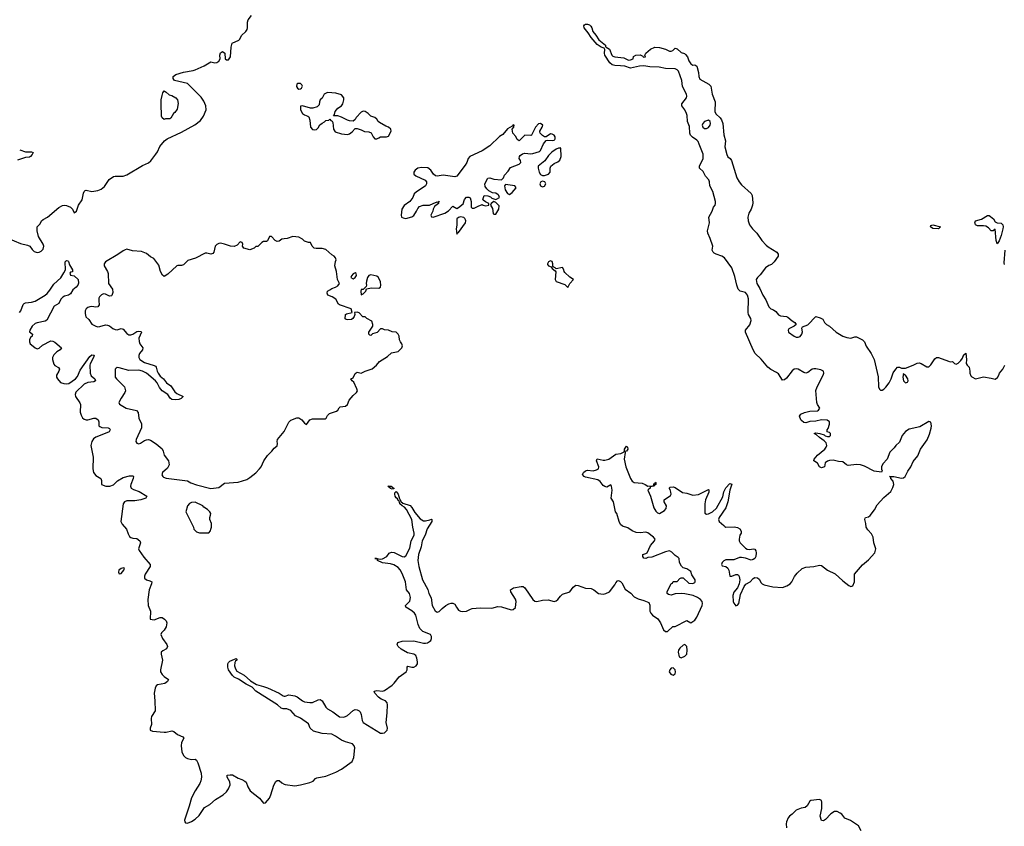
# Model space of a CAD drawing. Header units: inches. Extents: x 2396598 to 2566999, y 262085 to 451979.
# Tile 102 of 256: x 2447290 to 2457384, y 350666 to 358932. Entities that reach past the tile are written whole.
import ezdxf

# ---------------------------------------------------------------- set-up
doc = ezdxf.new("R2010")
doc.units = ezdxf.units.IN
doc.header["$MEASUREMENT"] = 0
doc.layers.add('C4345', color=7, linetype='Continuous')
doc.layers.add('C4355', color=7, linetype='Continuous')

msp = doc.modelspace()

# ---------------------------------------------------------------- linework, layer by layer
at = {"layer": 'C4345', "color": 5}
for points, elevation in [([(2447170, 356693), (2447299, 356639), (2447370, 356623), (2447395, 356610), (2447417, 356577), (2447438, 356558), (2447468, 356548), (2447490, 356550), (2447510, 356561), (2447530, 356582), (2447537, 356610), (2447530, 356630), (2447482, 356710), (2447468, 356770), (2447470, 356810), (2447499, 356841), (2447515, 356870), (2447530, 356885), (2447576, 356910), (2447690, 357007), (2447730, 357027), (2447750, 357031), (2447770, 357027), (2447811, 357011), (2447831, 356990), (2447850, 356952), (2447873, 356970), (2447894, 357030), (2447930, 357087), (2447944, 357156), (2447950, 357170), (2447960, 357180), (2447970, 357185), (2448030, 357172), (2448050, 357174), (2448090, 357182), (2448124, 357196), (2448158, 357222), (2448207, 357293), (2448250, 357324), (2448270, 357328), (2448350, 357328), (2448390, 357341), (2448550, 357437), (2448610, 357466), (2448633, 357487), (2448687, 357553), (2448703, 357577), (2448727, 357633), (2448774, 357690), (2448802, 357710), (2448950, 357780), (2449086, 357854), (2449142, 357898), (2449175, 357945), (2449201, 358010), (2449198, 358050), (2449177, 358097), (2449150, 358139), (2449010, 358279), (2448878, 358310), (2448862, 358330), (2448862, 358350), (2448890, 358370), (2448970, 358396), (2449070, 358410), (2449090, 358417), (2449181, 358459), (2449250, 358501), (2449290, 358491), (2449310, 358495), (2449332, 358508), (2449344, 358530), (2449343, 358570), (2449350, 358592), (2449370, 358606), (2449394, 358590), (2449396, 358530), (2449410, 358521), (2449430, 358522), (2449439, 358530), (2449452, 358550), (2449457, 358650), (2449469, 358690), (2449536, 358724), (2449546, 358734), (2449565, 358770), (2449609, 358810), (2449621, 358830), (2449625, 358850), (2449626, 358906), (2449633, 358930), (2449665, 358975)], 40), ([(2447290, 357599), (2447350, 357577), (2447410, 357579), (2447427, 357570), (2447418, 357550), (2447401, 357530), (2447390, 357525), (2447350, 357520), (2447268, 357492)], 40), ([(2450000, 356685), (2449978, 356682), (2449950, 356664), (2449930, 356659), (2449909, 356669), (2449870, 356709), (2449850, 356709), (2449830, 356666), (2449820, 356660), (2449790, 356659), (2449772, 356650), (2449730, 356609), (2449710, 356608), (2449692, 356590), (2449650, 356574), (2449588, 356590), (2449575, 356610), (2449577, 356630), (2449570, 356648), (2449550, 356656), (2449518, 356622), (2449490, 356607), (2449450, 356610), (2449390, 356633), (2449350, 356641), (2449330, 356639), (2449310, 356629), (2449295, 356610), (2449279, 356550), (2449270, 356537), (2449250, 356530), (2449210, 356541), (2449190, 356541), (2449093, 356487), (2449015, 356465), (2448970, 356419), (2448950, 356413), (2448910, 356414), (2448902, 356410), (2448810, 356324), (2448770, 356301), (2448753, 356313), (2448732, 356352), (2448716, 356416), (2448666, 356486), (2448630, 356501), (2448590, 356537), (2448537, 356557), (2448445, 356565), (2448390, 356579), (2448370, 356574), (2448350, 356565), (2448295, 356525), (2448171, 356450), (2448155, 356430), (2448157, 356410), (2448190, 356351), (2448196, 356330), (2448202, 356230), (2448242, 356170), (2448244, 356136), (2448233, 356107), (2448230, 356102), (2448210, 356099), (2448170, 356119), (2448150, 356123), (2448127, 356113), (2448107, 356093), (2448102, 356078), (2448100, 356050), (2448105, 356010), (2448090, 355990), (2448070, 355986), (2448030, 355993), (2448009, 355991), (2447990, 355984), (2447970, 355970), (2447962, 355950), (2447961, 355921), (2447968, 355888), (2447998, 355858), (2448030, 355813), (2448070, 355790), (2448090, 355786), (2448110, 355787), (2448170, 355804), (2448190, 355803), (2448210, 355795), (2448246, 355766), (2448270, 355756), (2448290, 355754), (2448330, 355766), (2448350, 355759), (2448390, 355716), (2448410, 355704), (2448430, 355701), (2448450, 355709), (2448490, 355735), (2448510, 355740), (2448535, 355735), (2448538, 355730), (2448512, 355670), (2448514, 355634), (2448521, 355610), (2448554, 355570), (2448548, 355550), (2448519, 355510), (2448511, 355490), (2448511, 355470), (2448520, 355450), (2448570, 355420), (2448669, 355389), (2448681, 355381), (2448690, 355370), (2448698, 355330), (2448708, 355310), (2448730, 355279), (2448763, 355250), (2448796, 355210), (2448839, 355179), (2448880, 355120), (2448902, 355102), (2448965, 355070), (2448946, 355050), (2448920, 355040), (2448890, 355036), (2448850, 355039), (2448834, 355054), (2448809, 355090), (2448750, 355130), (2448723, 355163), (2448700, 355210), (2448683, 355230), (2448590, 355308), (2448550, 355330), (2448510, 355339), (2448410, 355337), (2448310, 355365), (2448290, 355368), (2448278, 355362), (2448270, 355350), (2448268, 355268), (2448281, 355250), (2448363, 355170), (2448373, 355130), (2448368, 355110), (2448330, 355055), (2448306, 355010), (2448313, 354993), (2448383, 354950), (2448487, 354927), (2448506, 354907), (2448510, 354850), (2448537, 354790), (2448539, 354770), (2448538, 354750), (2448485, 354630), (2448481, 354610), (2448491, 354591), (2448510, 354584), (2448530, 354591), (2448570, 354619), (2448590, 354628), (2448610, 354630), (2448630, 354624), (2448690, 354585), (2448750, 354534), (2448761, 354510), (2448770, 354470), (2448814, 354410), (2448821, 354370), (2448804, 354336), (2448754, 354290), (2448748, 354268), (2448756, 354250), (2448764, 354244), (2448790, 354233), (2449010, 354207), (2449046, 354186), (2449104, 354164), (2449250, 354128), (2449330, 354139), (2449390, 354184), (2449530, 354193), (2449620, 354220), (2449650, 354239), (2449711, 354289), (2449750, 354330), (2449767, 354350), (2449793, 354410), (2449830, 354465), (2449876, 354510), (2449899, 354541), (2449930, 354565), (2449933, 354590), (2449929, 354610), (2449933, 354630), (2450000, 354713)], 40), ([(2447289, 355930), (2447301, 355950), (2447327, 356013), (2447337, 356023), (2447350, 356032), (2447410, 356037), (2447450, 356048), (2447551, 356109), (2447570, 356126), (2447600, 356160), (2447639, 356221), (2447712, 356288), (2447743, 356337), (2447759, 356370), (2447755, 356450), (2447770, 356465), (2447782, 356462), (2447790, 356454), (2447800, 356420), (2447831, 356370), (2447831, 356349), (2447810, 356346), (2447805, 356335), (2447810, 356314), (2447850, 356306), (2447890, 356270), (2447893, 356233), (2447885, 356210), (2447870, 356192), (2447836, 356164), (2447810, 356122), (2447791, 356109), (2447750, 356100), (2447731, 356089), (2447713, 356067), (2447690, 356023), (2447642, 355998), (2447567, 355853), (2447550, 355841), (2447470, 355826), (2447450, 355819), (2447417, 355790), (2447395, 355750), (2447392, 355732), (2447422, 355710), (2447418, 355690), (2447403, 355677), (2447390, 355654), (2447389, 355630), (2447398, 355610), (2447410, 355599), (2447450, 355569), (2447470, 355560), (2447490, 355566), (2447525, 355595), (2447610, 355641), (2447630, 355638), (2447650, 355626), (2447718, 355570), (2447706, 355550), (2447670, 355528), (2447641, 355499), (2447627, 355470), (2447626, 355450), (2447641, 355401), (2447650, 355389), (2447687, 355367), (2447697, 355350), (2447692, 355330), (2447668, 355290), (2447669, 355270), (2447678, 355250), (2447710, 355215), (2447743, 355203), (2447770, 355200), (2447795, 355205), (2447863, 355250), (2447883, 355277), (2447910, 355339), (2448010, 355479), (2448030, 355496), (2448053, 355493), (2448048, 355470), (2448014, 355406), (2448010, 355390), (2448013, 355310), (2448024, 355284), (2448059, 355250), (2448068, 355230), (2448050, 355220), (2447990, 355215), (2447950, 355198), (2447866, 355114), (2447857, 355090), (2447863, 355070), (2447907, 355007), (2447912, 354990), (2447911, 354910), (2447920, 354880), (2447933, 354853), (2447950, 354838), (2447970, 354833), (2447990, 354833), (2448050, 354850), (2448070, 354847), (2448093, 354830), (2448101, 354810), (2448102, 354770), (2448110, 354762), (2448132, 354752), (2448196, 354750), (2448210, 354744), (2448219, 354730), (2448206, 354710), (2448165, 354690), (2448070, 354655), (2448045, 354635), (2448028, 354610), (2448020, 354570), (2448042, 354450), (2448039, 354330), (2448048, 354290), (2448070, 354260), (2448121, 354230), (2448128, 354210), (2448130, 354167), (2448173, 354153), (2448213, 354153), (2448250, 354164), (2448294, 354206), (2448350, 354240), (2448416, 354256), (2448450, 354256), (2448455, 354250), (2448453, 354230), (2448429, 354170), (2448425, 354150), (2448433, 354130), (2448456, 354116), (2448516, 354096), (2448593, 354050), (2448582, 354030), (2448531, 354010), (2448470, 354000), (2448390, 354000), (2448363, 353990), (2448351, 353969), (2448328, 353788), (2448341, 353761), (2448386, 353710), (2448402, 353662), (2448417, 353637), (2448430, 353626), (2448450, 353618), (2448490, 353615), (2448520, 353590), (2448529, 353570), (2448509, 353510), (2448514, 353494), (2448563, 353423), (2448626, 353350), (2448629, 353330), (2448575, 353250), (2448569, 353230), (2448568, 353210), (2448590, 353191), (2448623, 353183), (2448643, 353170), (2448641, 353150), (2448616, 353090), (2448604, 352990), (2448606, 352930), (2448630, 352870), (2448627, 352790), (2448670, 352782), (2448730, 352804), (2448750, 352805), (2448776, 352790), (2448790, 352770), (2448797, 352750), (2448790, 352710), (2448770, 352676), (2448744, 352650), (2448737, 352630), (2448754, 352590), (2448798, 352530), (2448806, 352510), (2448795, 352485), (2448756, 352464), (2448742, 352450), (2448741, 352430), (2448755, 352370), (2448733, 352270), (2448734, 352250), (2448750, 352220), (2448770, 352200), (2448816, 352170), (2448806, 352150), (2448778, 352130), (2448704, 352116), (2448690, 352104), (2448679, 352081), (2448669, 352030), (2448676, 351950), (2448678, 351850), (2448641, 351790), (2448637, 351770), (2448642, 351710), (2448628, 351670), (2448629, 351650), (2448650, 351642), (2448770, 351630), (2448790, 351630), (2448850, 351644), (2448870, 351637), (2448908, 351608), (2448962, 351582), (2448971, 351570), (2448950, 351524), (2448944, 351490), (2448953, 351430), (2448969, 351390), (2448990, 351370), (2449010, 351360), (2449050, 351350), (2449090, 351353), (2449103, 351343), (2449117, 351317), (2449150, 351210), (2449154, 351170), (2449148, 351132), (2449136, 351104), (2449089, 351030), (2449050, 350959), (2449029, 350871), (2448978, 350730), (2448982, 350710), (2448990, 350702), (2449010, 350698), (2449050, 350714), (2449090, 350738), (2449130, 350775), (2449184, 350857), (2449238, 350890), (2449298, 350942), (2449376, 350990), (2449410, 351020), (2449431, 351050), (2449448, 351090), (2449443, 351123), (2449417, 351170), (2449418, 351190), (2449446, 351194), (2449471, 351192), (2449530, 351159), (2449567, 351147), (2449598, 351130), (2449610, 351118), (2449628, 351070), (2449653, 351030), (2449750, 350954), (2449790, 350903), (2449810, 350906), (2449850, 350955), (2449865, 350990), (2449894, 351086), (2449916, 351124), (2449930, 351136), (2449950, 351135), (2449978, 351110), (2450000, 351099)], 20), ([(2450000, 351871), (2449991, 351871), (2449970, 351878), (2449932, 351912), (2449710, 352050), (2449672, 352092), (2449610, 352121), (2449532, 352172), (2449490, 352194), (2449472, 352210), (2449432, 352270), (2449425, 352295), (2449425, 352330), (2449430, 352345), (2449443, 352357), (2449469, 352370), (2449510, 352385), (2449517, 352377), (2449517, 352370), (2449502, 352358), (2449496, 352344), (2449492, 352310), (2449501, 352281), (2449517, 352257), (2449590, 352215), (2449656, 352156), (2449718, 352118), (2449790, 352100), (2449830, 352085), (2449950, 352029), (2449990, 352002), (2450000, 352000)], 20)]:
    msp.add_lwpolyline(points, dxfattribs=dict(at, elevation=elevation))
for points, elevation in [([(2448770, 357909), (2448750, 357926), (2448745, 357945), (2448741, 358070), (2448741, 358110), (2448750, 358154), (2448758, 358182), (2448770, 358202), (2448790, 358191), (2448821, 358161), (2448850, 358155), (2448891, 358130), (2448907, 358110), (2448913, 358073), (2448904, 358016), (2448879, 357981), (2448866, 357970), (2448838, 357922), (2448830, 357915), (2448785, 357915)], 40), ([(2449090, 353989), (2449050, 353985), (2449030, 353973), (2449011, 353950), (2448994, 353890), (2449072, 353730), (2449074, 353710), (2449104, 353684), (2449133, 353673), (2449230, 353674), (2449247, 353693), (2449248, 353712), (2449258, 353730), (2449258, 353770), (2449238, 353810), (2449238, 353830), (2449247, 353853), (2449248, 353870), (2449238, 353890), (2449214, 353914), (2449176, 353936), (2449166, 353950)], 40), ([(2448355, 353315), (2448330, 353309), (2448308, 353290), (2448303, 353270), (2448310, 353252), (2448330, 353256), (2448359, 353290), (2448366, 353310)], 20)]:
    msp.add_lwpolyline(points, close=True, dxfattribs=dict(at, elevation=elevation))
at = {"layer": 'C4355', "color": 5}
for points, elevation in [([(2450000, 352000), (2450010, 351998), (2450050, 352012), (2450110, 352003), (2450133, 351993), (2450188, 351950), (2450210, 351942), (2450266, 351934), (2450290, 351936), (2450350, 351963), (2450370, 351965), (2450391, 351951), (2450428, 351888), (2450444, 351870), (2450500, 351840), (2450570, 351787), (2450610, 351783), (2450629, 351790), (2450650, 351802), (2450710, 351854), (2450730, 351862), (2450750, 351860), (2450770, 351850), (2450780, 351840), (2450790, 351810), (2450800, 351750), (2450810, 351730), (2450990, 351621), (2451010, 351619), (2451030, 351623), (2451058, 351650), (2451059, 351670), (2451047, 351730), (2451057, 351830), (2451059, 351910), (2451056, 351930), (2451040, 351950), (2450996, 351970), (2450969, 351989), (2450930, 352030), (2450924, 352050), (2450950, 352056), (2451010, 352051), (2451030, 352057), (2451110, 352113), (2451130, 352132), (2451181, 352199), (2451251, 352250), (2451262, 352270), (2451263, 352297), (2451270, 352307), (2451310, 352297), (2451330, 352298), (2451355, 352310), (2451367, 352330), (2451368, 352350), (2451361, 352390), (2451350, 352417), (2451329, 352430), (2451265, 352445), (2451201, 352481), (2451170, 352510), (2451161, 352530), (2451167, 352550), (2451210, 352564), (2451330, 352567), (2451430, 352543), (2451450, 352542), (2451470, 352546), (2451490, 352559), (2451504, 352570), (2451513, 352590), (2451513, 352610), (2451502, 352630), (2451423, 352663), (2451393, 352693), (2451374, 352734), (2451350, 352830), (2451338, 352850), (2451310, 352874), (2451250, 352910), (2451245, 352930), (2451290, 352974), (2451298, 353010), (2451285, 353050), (2451254, 353090), (2451244, 353170), (2451210, 353257), (2451190, 353295), (2451170, 353317), (2451124, 353344), (2451090, 353354), (2451010, 353366), (2450958, 353390), (2450959, 353399), (2450949, 353409), (2450929, 353410), (2450954, 353410), (2450962, 353402), (2450973, 353407), (2450984, 353404), (2451010, 353408), (2451054, 353430), (2451076, 353464), (2451085, 353470), (2451106, 353474), (2451130, 353471), (2451210, 353430), (2451230, 353429), (2451250, 353439), (2451290, 353516), (2451303, 353590), (2451334, 353650), (2451335, 353670), (2451321, 353730), (2451311, 353810), (2451254, 353914), (2451236, 353936), (2451210, 353950), (2451186, 353970), (2451180, 354000), (2451170, 354005), (2451162, 354022), (2451150, 354032), (2451140, 354050), (2451135, 354070), (2451137, 354083), (2451150, 354098), (2451170, 354071), (2451183, 354023), (2451190, 354016), (2451196, 353996), (2451218, 353978), (2451292, 353952), (2451310, 353933), (2451341, 353881), (2451397, 353817), (2451430, 353798), (2451450, 353796), (2451495, 353805), (2451510, 353813), (2451516, 353810), (2451515, 353790), (2451466, 353714), (2451446, 353650), (2451417, 353590), (2451407, 353530), (2451377, 353450), (2451371, 353390), (2451381, 353330), (2451420, 353190), (2451474, 353094), (2451484, 353050), (2451507, 353007), (2451519, 352930), (2451550, 352873), (2451570, 352859), (2451590, 352867), (2451621, 352899), (2451660, 352930), (2451690, 352947), (2451714, 352954), (2451730, 352954), (2451750, 352942), (2451767, 352910), (2451790, 352881), (2451810, 352870), (2451830, 352867), (2451870, 352871), (2451910, 352892), (2451930, 352897), (2452010, 352906), (2452130, 352901), (2452190, 352918), (2452230, 352916), (2452330, 352885), (2452350, 352886), (2452372, 352908), (2452379, 352970), (2452372, 352992), (2452324, 353070), (2452321, 353090), (2452352, 353108), (2452430, 353124), (2452450, 353123), (2452469, 353109), (2452549, 352990), (2452570, 352973), (2452590, 352968), (2452650, 352982), (2452707, 352987), (2452770, 352971), (2452790, 352977), (2452806, 352990), (2452835, 353025), (2452856, 353044), (2452931, 353069), (2452963, 353117), (2452990, 353136), (2453014, 353134), (2453090, 353107), (2453150, 353102), (2453176, 353090), (2453225, 353050), (2453270, 353044), (2453299, 353050), (2453336, 353070), (2453390, 353139), (2453400, 353160), (2453420, 353180), (2453430, 353184), (2453450, 353174), (2453462, 353162), (2453497, 353097), (2453554, 353054), (2453590, 353017), (2453630, 352996), (2453690, 352981), (2453739, 352959), (2453751, 352931), (2453751, 352870), (2453760, 352850), (2453777, 352830), (2453832, 352792), (2453858, 352750), (2453890, 352678), (2453910, 352661), (2453930, 352662), (2453986, 352714), (2454010, 352712), (2454130, 352774), (2454170, 352752), (2454210, 352779), (2454231, 352810), (2454285, 352930), (2454289, 352950), (2454287, 352970), (2454269, 352990), (2454239, 353010), (2454194, 353030), (2454107, 353047), (2454070, 353053), (2454011, 353049), (2453970, 353035), (2453940, 353040), (2453926, 353050), (2453928, 353070), (2453970, 353154), (2453982, 353158), (2453990, 353174), (2454030, 353174), (2454056, 353204), (2454070, 353212), (2454090, 353211), (2454150, 353159), (2454190, 353153), (2454210, 353164), (2454215, 353170), (2454214, 353190), (2454182, 353242), (2454170, 353277), (2454130, 353306), (2454090, 353315), (2454073, 353333), (2454054, 353370), (2454049, 353409), (2454040, 353420), (2454010, 353441), (2453974, 353474), (2453950, 353488), (2453910, 353478), (2453770, 353424), (2453730, 353421), (2453710, 353409), (2453690, 353414), (2453677, 353430), (2453679, 353450), (2453710, 353461), (2453721, 353470), (2453757, 353543), (2453799, 353590), (2453804, 353610), (2453789, 353630), (2453730, 353673), (2453710, 353679), (2453650, 353673), (2453610, 353677), (2453570, 353693), (2453523, 353723), (2453470, 353743), (2453450, 353759), (2453435, 353790), (2453413, 353873), (2453399, 353890), (2453379, 353990), (2453355, 354030), (2453362, 354110), (2453358, 354150), (2453350, 354166), (2453310, 354142), (2453290, 354149), (2453270, 354159), (2453239, 354199), (2453218, 354218), (2453090, 354244), (2453075, 354250), (2453059, 354270), (2453069, 354290), (2453090, 354310), (2453110, 354314), (2453170, 354308), (2453202, 354318), (2453222, 354330), (2453226, 354350), (2453204, 354410), (2453209, 354431), (2453270, 354419), (2453290, 354419), (2453328, 354430), (2453402, 354478), (2453453, 354487), (2453480, 354500), (2453489, 354511), (2453490, 354532), (2453510, 354562), (2453522, 354550), (2453525, 354530), (2453510, 354509), (2453493, 354507), (2453497, 354497), (2453487, 354430), (2453503, 354350), (2453553, 354230), (2453570, 354203), (2453589, 354189), (2453670, 354184), (2453702, 354170), (2453730, 354151), (2453786, 354154), (2453790, 354174), (2453802, 354178), (2453808, 354192), (2453812, 354190), (2453812, 354170), (2453798, 354162), (2453794, 354150), (2453754, 354146), (2453752, 354130), (2453738, 354122), (2453731, 354110), (2453757, 354050), (2453790, 353928), (2453810, 353897), (2453830, 353879), (2453850, 353871), (2453899, 353901), (2453918, 353922), (2453922, 353950), (2453898, 353990), (2453897, 354010), (2453963, 354057), (2453967, 354070), (2453965, 354090), (2453958, 354118), (2453949, 354131), (2453958, 354142), (2453990, 354145), (2454010, 354138), (2454086, 354086), (2454130, 354081), (2454190, 354059), (2454250, 354065), (2454350, 354119), (2454355, 354115), (2454355, 354090), (2454322, 354010), (2454312, 353970), (2454314, 353874), (2454330, 353863), (2454350, 353868), (2454391, 353889), (2454433, 353927), (2454498, 354042), (2454508, 354092), (2454530, 354136), (2454570, 354179), (2454591, 354171), (2454570, 354110), (2454548, 353990), (2454530, 353930), (2454462, 353830), (2454454, 353810), (2454459, 353790), (2454508, 353750), (2454517, 353737), (2454530, 353731), (2454614, 353734), (2454647, 353727), (2454674, 353714), (2454685, 353690), (2454685, 353670), (2454671, 353649), (2454664, 353610), (2454667, 353590), (2454677, 353570), (2454730, 353516), (2454746, 353506), (2454770, 353501), (2454811, 353511), (2454825, 353505), (2454838, 353490), (2454841, 353470), (2454836, 353430), (2454825, 353410), (2454810, 353399), (2454790, 353394), (2454730, 353415), (2454690, 353421), (2454670, 353419), (2454610, 353396), (2454530, 353395), (2454510, 353385), (2454490, 353369), (2454483, 353350), (2454490, 353336), (2454530, 353328), (2454550, 353310), (2454558, 353290), (2454570, 353228), (2454590, 353228), (2454630, 353248), (2454647, 353247), (2454659, 353239), (2454666, 353226), (2454671, 353190), (2454665, 353150), (2454648, 353110), (2454610, 353064), (2454600, 353030), (2454605, 352970), (2454610, 352954), (2454630, 352925), (2454650, 352931), (2454661, 352950), (2454679, 353041), (2454717, 353123), (2454734, 353146), (2454778, 353170), (2454810, 353204), (2454826, 353214), (2454853, 353213), (2454870, 353197), (2454890, 353161), (2454901, 353150), (2454921, 353141), (2455010, 353120), (2455110, 353113), (2455154, 353130), (2455188, 353150), (2455204, 353170), (2455233, 353227), (2455260, 353260), (2455313, 353307), (2455350, 353322), (2455430, 353330), (2455490, 353343), (2455510, 353337), (2455571, 353292), (2455650, 353254), (2455730, 353182), (2455790, 353133), (2455810, 353123), (2455830, 353131), (2455849, 353170), (2455848, 353250), (2455930, 353347), (2455990, 353395), (2456058, 353470), (2456065, 353510), (2456047, 353570), (2456038, 353630), (2456022, 353662), (2455983, 353703), (2455969, 353730), (2455965, 353770), (2455953, 353810), (2455957, 353823), (2455962, 353830), (2455990, 353838), (2456010, 353850), (2456052, 353908), (2456081, 353959), (2456150, 354035), (2456222, 354098), (2456241, 354139), (2456250, 354170), (2456243, 354203), (2456222, 354230), (2456220, 354240), (2456208, 354252), (2456250, 354251), (2456330, 354233), (2456350, 354238), (2456369, 354251), (2456395, 354305), (2456425, 354350), (2456450, 354405), (2456496, 354464), (2456526, 354530), (2456592, 354628), (2456616, 354683), (2456635, 354745), (2456638, 354770), (2456630, 354807), (2456610, 354814), (2456519, 354761), (2456410, 354735), (2456370, 354712), (2456338, 354670), (2456310, 354601), (2456272, 354568), (2456256, 354544), (2456210, 354501), (2456182, 354430), (2456140, 354380), (2456125, 354350), (2456125, 354325), (2456131, 354309), (2456124, 354296), (2456050, 354307), (2455950, 354357), (2455910, 354370), (2455868, 354372), (2455784, 354364), (2455765, 354370), (2455730, 354401), (2455684, 354404), (2455630, 354417), (2455590, 354415), (2455570, 354407), (2455548, 354390), (2455539, 354350), (2455510, 354341), (2455490, 354349), (2455470, 354387), (2455430, 354410), (2455436, 354430), (2455452, 354450), (2455470, 354471), (2455543, 354530), (2455558, 354550), (2455565, 354570), (2455556, 354596), (2455537, 354617), (2455490, 354649), (2455458, 354678), (2455435, 354690), (2455450, 354699), (2455493, 354693), (2455536, 354676), (2455547, 354667), (2455570, 354661), (2455590, 354661), (2455602, 354670), (2455602, 354690), (2455590, 354702), (2455569, 354710), (2455569, 354730), (2455577, 354743), (2455592, 354788), (2455590, 354810), (2455568, 354828), (2455509, 354831), (2455450, 354817), (2455390, 354816), (2455350, 354799), (2455330, 354804), (2455303, 354823), (2455297, 354830), (2455284, 354870), (2455298, 354890), (2455334, 354906), (2455390, 354920), (2455470, 354925), (2455479, 354930), (2455494, 354950), (2455470, 354990), (2455463, 355010), (2455453, 355133), (2455464, 355170), (2455527, 355290), (2455533, 355310), (2455530, 355330), (2455503, 355343), (2455450, 355355), (2455430, 355355), (2455415, 355350), (2455370, 355316), (2455350, 355310), (2455330, 355315), (2455272, 355350), (2455250, 355354), (2455230, 355349), (2455210, 355334), (2455150, 355260), (2455130, 355243), (2455110, 355238), (2455070, 355302), (2455050, 355318), (2454990, 355347), (2454960, 355370), (2454890, 355452), (2454830, 355510), (2454808, 355548), (2454730, 355730), (2454730, 355750), (2454775, 355805), (2454788, 355850), (2454785, 355870), (2454763, 355910), (2454758, 355930), (2454760, 356070), (2454750, 356108), (2454730, 356137), (2454675, 356150), (2454656, 356170), (2454642, 356210), (2454622, 356302), (2454589, 356390), (2454514, 356490), (2454489, 356510), (2454430, 356528), (2454410, 356541), (2454400, 356550), (2454390, 356570), (2454394, 356610), (2454369, 356690), (2454344, 356744), (2454341, 356770), (2454362, 356850), (2454355, 356910), (2454388, 356970), (2454404, 357010), (2454418, 357030), (2454424, 357050), (2454423, 357070), (2454394, 357170), (2454365, 357230), (2454361, 357270), (2454353, 357290), (2454321, 357330), (2454296, 357376), (2454259, 357410), (2454259, 357430), (2454295, 357510), (2454295, 357555), (2454257, 357657), (2454244, 357684), (2454230, 357698), (2454187, 357727), (2454167, 357750), (2454160, 357770), (2454157, 357837), (2454135, 357890), (2454132, 357950), (2454126, 357970), (2454109, 358009), (2454077, 358050), (2454078, 358070), (2454125, 358130), (2454129, 358150), (2454125, 358170), (2454086, 358246), (2454077, 358310), (2454045, 358405), (2454030, 358420), (2454010, 358427), (2453910, 358433), (2453847, 358447), (2453750, 358449), (2453690, 358460), (2453644, 358456), (2453550, 358436), (2453495, 358455), (2453450, 358461), (2453390, 358462), (2453363, 358470), (2453340, 358490), (2453290, 358570), (2453285, 358590), (2453288, 358628), (2453280, 358640), (2453250, 358649), (2453210, 358678), (2453147, 358750), (2453119, 358799), (2453090, 358830), (2453077, 358850), (2453074, 358870), (2453080, 358880), (2453090, 358888), (2453110, 358887), (2453130, 358880), (2453146, 358866), (2453155, 358850), (2453164, 358810), (2453195, 358775), (2453226, 358726), (2453294, 358670), (2453296, 358656), (2453302, 358650), (2453336, 358630), (2453359, 358570), (2453370, 358559), (2453390, 358553), (2453482, 358542), (2453530, 358519), (2453550, 358521), (2453578, 358530), (2453584, 358556), (2453606, 358570), (2453651, 358571), (2453678, 358558), (2453682, 358550), (2453690, 358547), (2453706, 358550), (2453698, 358570), (2453708, 358590), (2453757, 358630), (2453802, 358650), (2453850, 358648), (2453912, 358630), (2453951, 358611), (2453970, 358611), (2453984, 358616), (2454010, 358639), (2454030, 358634), (2454070, 358596), (2454105, 358585), (2454116, 358576), (2454136, 358550), (2454150, 358512), (2454170, 358481), (2454190, 358466), (2454210, 358471), (2454230, 358456), (2454250, 358391), (2454253, 358350), (2454263, 358323), (2454356, 358270), (2454375, 358250), (2454388, 358168), (2454418, 358090), (2454415, 357990), (2454427, 357967), (2454470, 357928), (2454485, 357905), (2454498, 357870), (2454509, 357751), (2454524, 357690), (2454520, 357630), (2454540, 357550), (2454550, 357528), (2454573, 357510), (2454586, 357490), (2454642, 357310), (2454665, 357270), (2454690, 357239), (2454788, 357150), (2454799, 357130), (2454806, 357054), (2454802, 357030), (2454789, 356990), (2454766, 356950), (2454756, 356910), (2454759, 356870), (2454770, 356831), (2454801, 356790), (2454846, 356746), (2454897, 356670), (2454943, 356623), (2454964, 356604), (2455051, 356551), (2455065, 356530), (2455064, 356510), (2455023, 356450), (2454996, 356424), (2454970, 356414), (2454934, 356390), (2454881, 356319), (2454852, 356290), (2454841, 356270), (2454847, 356230), (2454878, 356178), (2454908, 356110), (2454940, 356060), (2454970, 355990), (2454990, 355968), (2455019, 355959), (2455042, 355942), (2455070, 355908), (2455090, 355896), (2455150, 355889), (2455163, 355883), (2455210, 355845), (2455236, 355830), (2455250, 355810), (2455228, 355790), (2455176, 355764), (2455167, 355750), (2455172, 355730), (2455228, 355688), (2455250, 355678), (2455270, 355678), (2455290, 355687), (2455308, 355710), (2455314, 355734), (2455307, 355770), (2455316, 355784), (2455370, 355806), (2455450, 355889), (2455497, 355877), (2455522, 355862), (2455542, 355830), (2455562, 355810), (2455591, 355791), (2455660, 355730), (2455730, 355690), (2455770, 355676), (2455810, 355668), (2455850, 355683), (2455870, 355683), (2455930, 355652), (2455950, 355630), (2455968, 355588), (2456020, 355510), (2456048, 355450), (2456092, 355272), (2456095, 355170), (2456104, 355144), (2456115, 355135), (2456130, 355134), (2456150, 355147), (2456170, 355165), (2456205, 355210), (2456225, 355250), (2456246, 355314), (2456270, 355352), (2456290, 355371), (2456310, 355372), (2456330, 355362), (2456370, 355362), (2456450, 355390), (2456490, 355413), (2456510, 355415), (2456530, 355410), (2456590, 355373), (2456610, 355373), (2456630, 355394), (2456670, 355457), (2456690, 355471), (2456710, 355470), (2456810, 355431), (2456830, 355426), (2456854, 355430), (2456872, 355410), (2456890, 355401), (2456910, 355411), (2456939, 355441), (2456955, 355465), (2456970, 355502), (2456978, 355502), (2456990, 355514), (2456996, 355450), (2456992, 355410), (2457002, 355390), (2457022, 355370), (2457031, 355331), (2457031, 355310), (2457042, 355282), (2457051, 355271), (2457090, 355253), (2457170, 355273), (2457250, 355259), (2457290, 355248), (2457314, 355266), (2457329, 355290), (2457334, 355310), (2457369, 355351), (2457388, 355390)], 20), ([(2450000, 354713), (2450003, 354717), (2450050, 354806), (2450070, 354827), (2450130, 354853), (2450150, 354851), (2450182, 354830), (2450210, 354796), (2450230, 354785), (2450266, 354830), (2450290, 354840), (2450420, 354840), (2450432, 354848), (2450444, 354876), (2450465, 354895), (2450539, 354921), (2450551, 354929), (2450564, 354956), (2450576, 354964), (2450630, 354973), (2450650, 354990), (2450668, 355032), (2450710, 355081), (2450744, 355110), (2450752, 355128), (2450747, 355150), (2450716, 355216), (2450698, 355230), (2450686, 355250), (2450710, 355262), (2450730, 355305), (2450750, 355321), (2450790, 355311), (2450830, 355331), (2450905, 355355), (2450948, 355392), (2450979, 355430), (2451060, 355480), (2451102, 355518), (2451170, 355531), (2451209, 355570), (2451215, 355590), (2451209, 355610), (2451193, 355630), (2451185, 355650), (2451181, 355690), (2451170, 355709), (2451149, 355729), (2451110, 355734), (2451070, 355749), (2451030, 355754), (2451010, 355765), (2450990, 355765), (2450953, 355727), (2450907, 355713), (2450890, 355695), (2450878, 355698), (2450869, 355709), (2450869, 355730), (2450909, 355790), (2450909, 355810), (2450901, 355841), (2450848, 355870), (2450830, 355888), (2450808, 355888), (2450770, 355928), (2450750, 355934), (2450722, 355930), (2450725, 355910), (2450718, 355890), (2450705, 355870), (2450690, 355859), (2450655, 355855), (2450638, 355858), (2450627, 355867), (2450629, 355911), (2450641, 355919), (2450698, 355930), (2450689, 355969), (2450568, 356010), (2450558, 356018), (2450530, 356068), (2450493, 356093), (2450450, 356109), (2450441, 356130), (2450445, 356150), (2450470, 356162), (2450490, 356179), (2450529, 356190), (2450550, 356203), (2450569, 356230), (2450549, 356270), (2450538, 356350), (2450522, 356410), (2450526, 356454), (2450535, 356470), (2450529, 356490), (2450515, 356510), (2450490, 356524), (2450430, 356578), (2450390, 356587), (2450330, 356586), (2450308, 356590), (2450289, 356610), (2450270, 356648), (2450250, 356648), (2450210, 356662), (2450190, 356682), (2450150, 356702), (2450090, 356709), (2450031, 356689), (2450000, 356685)], 40), ([(2457385, 356425), (2457381, 356441), (2457393, 356570)], 20), ([(2450000, 351099), (2450010, 351095), (2450110, 351082), (2450170, 351090), (2450264, 351116), (2450299, 351130), (2450324, 351156), (2450337, 351163), (2450430, 351179), (2450530, 351219), (2450590, 351250), (2450697, 351330), (2450717, 351370), (2450726, 351470), (2450720, 351490), (2450702, 351510), (2450630, 351531), (2450590, 351548), (2450528, 351590), (2450490, 351610), (2450390, 351616), (2450301, 351641), (2450267, 351670), (2450250, 351715), (2450170, 351773), (2450119, 351799), (2450070, 351851), (2450030, 351868), (2450000, 351871)], 20), ([(2455918, 350618), (2455890, 350670), (2455806, 350726), (2455750, 350749), (2455718, 350790), (2455702, 350802), (2455670, 350816), (2455644, 350816), (2455607, 350793), (2455550, 350735), (2455530, 350723), (2455510, 350725), (2455496, 350770), (2455512, 350848), (2455513, 350913), (2455509, 350930), (2455490, 350941), (2455402, 350930), (2455390, 350922), (2455363, 350877), (2455343, 350857), (2455302, 350850), (2455250, 350832), (2455210, 350790), (2455183, 350770), (2455168, 350752), (2455150, 350710), (2455146, 350690), (2455150, 350650)], 20)]:
    msp.add_lwpolyline(points, dxfattribs=dict(at, elevation=elevation))
for points, elevation in [([(2450170, 358278), (2450143, 358277), (2450132, 358270), (2450127, 358247), (2450138, 358230), (2450150, 358221), (2450170, 358223), (2450179, 358230), (2450189, 358250), (2450183, 358263)], 40), ([(2450450, 358185), (2450438, 358182), (2450412, 358168), (2450390, 358129), (2450371, 358110), (2450363, 358090), (2450361, 358059), (2450341, 358039), (2450294, 358026), (2450270, 358024), (2450190, 358049), (2450170, 358046), (2450167, 358010), (2450190, 357971), (2450210, 357957), (2450245, 357945), (2450255, 357935), (2450264, 357904), (2450271, 357831), (2450290, 357807), (2450310, 357804), (2450332, 357808), (2450350, 357825), (2450367, 357853), (2450390, 357871), (2450416, 357884), (2450430, 357898), (2450458, 357902), (2450470, 357914), (2450478, 357898), (2450493, 357893), (2450500, 357880), (2450506, 357810), (2450523, 357783), (2450590, 357764), (2450650, 357757), (2450670, 357763), (2450698, 357782), (2450730, 357816), (2450750, 357818), (2450790, 357805), (2450825, 357785), (2450870, 357782), (2450893, 357773), (2450912, 357730), (2450930, 357712), (2450950, 357712), (2450970, 357722), (2450989, 357731), (2451049, 357731), (2451070, 357738), (2451099, 357790), (2451094, 357810), (2451072, 357832), (2451042, 357842), (2450979, 357879), (2450965, 357890), (2450952, 357912), (2450930, 357929), (2450890, 357944), (2450864, 357970), (2450832, 357992), (2450810, 357994), (2450790, 357985), (2450741, 357930), (2450730, 357908), (2450707, 357893), (2450670, 357895), (2450650, 357902), (2450590, 357933), (2450550, 357948), (2450507, 357947), (2450518, 357962), (2450525, 357990), (2450550, 358025), (2450590, 358051), (2450601, 358070), (2450612, 358110), (2450612, 358130), (2450590, 358161), (2450530, 358178)], 40), ([(2452629, 357869), (2452610, 357865), (2452577, 357830), (2452538, 357750), (2452530, 357744), (2452470, 357748), (2452409, 357689), (2452390, 357706), (2452376, 357736), (2452344, 357770), (2452338, 357810), (2452354, 357830), (2452358, 357850), (2452350, 357854), (2452338, 357842), (2452290, 357813), (2452243, 357757), (2452210, 357735), (2452110, 357640), (2452030, 357587), (2451903, 357530), (2451889, 357511), (2451874, 357470), (2451858, 357442), (2451770, 357327), (2451750, 357321), (2451630, 357338), (2451570, 357330), (2451552, 357332), (2451533, 357350), (2451505, 357390), (2451473, 357413), (2451410, 357418), (2451370, 357409), (2451345, 357390), (2451332, 357370), (2451332, 357350), (2451350, 357332), (2451448, 357288), (2451459, 357270), (2451462, 357250), (2451450, 357230), (2451354, 357166), (2451334, 357146), (2451319, 357110), (2451290, 357070), (2451230, 357029), (2451208, 356990), (2451201, 356930), (2451205, 356910), (2451221, 356901), (2451250, 356896), (2451310, 356913), (2451330, 356927), (2451358, 356970), (2451370, 356996), (2451390, 357017), (2451426, 357030), (2451490, 357031), (2451529, 357050), (2451570, 357065), (2451578, 357062), (2451591, 357071), (2451582, 357058), (2451585, 357050), (2451543, 357017), (2451528, 356992), (2451524, 356970), (2451506, 356930), (2451511, 356911), (2451530, 356908), (2451650, 356948), (2451685, 356975), (2451730, 357021), (2451770, 356997), (2451790, 357008), (2451835, 357045), (2451850, 357091), (2451870, 357113), (2451895, 357115), (2451908, 357108), (2451919, 357070), (2451917, 357010), (2451930, 356999), (2451950, 356999), (2451990, 357022), (2452030, 357038), (2452042, 357030), (2452070, 357025), (2452098, 357030), (2452098, 357050), (2452064, 357064), (2452041, 357081), (2452037, 357090), (2452050, 357131), (2452090, 357126), (2452116, 357116), (2452130, 357102), (2452170, 357091), (2452208, 357110), (2452202, 357130), (2452196, 357136), (2452170, 357153), (2452138, 357158), (2452099, 357179), (2452079, 357199), (2452063, 357223), (2452057, 357250), (2452090, 357307), (2452110, 357310), (2452150, 357298), (2452230, 357291), (2452249, 357310), (2452261, 357339), (2452299, 357381), (2452323, 357417), (2452409, 357450), (2452429, 357470), (2452424, 357490), (2452409, 357510), (2452413, 357530), (2452421, 357539), (2452444, 357556), (2452470, 357565), (2452530, 357559), (2452550, 357561), (2452618, 357582), (2452630, 357591), (2452660, 357660), (2452687, 357693), (2452703, 357697), (2452750, 357693), (2452770, 357697), (2452776, 357704), (2452781, 357710), (2452781, 357730), (2452770, 357749), (2452750, 357760), (2452730, 357761), (2452688, 357732), (2452670, 357732), (2452650, 357747), (2452626, 357770), (2452623, 357783), (2452622, 357790), (2452645, 357830), (2452652, 357850)], 40), ([(2454350, 357904), (2454310, 357888), (2454292, 357870), (2454288, 357850), (2454292, 357830), (2454310, 357817), (2454330, 357817), (2454350, 357827), (2454367, 357850), (2454373, 357870), (2454369, 357890)], 20), ([(2452830, 357618), (2452826, 357614), (2452814, 357614), (2452790, 357604), (2452744, 357576), (2452710, 357540), (2452673, 357487), (2452605, 357430), (2452604, 357410), (2452616, 357370), (2452630, 357346), (2452650, 357336), (2452670, 357336), (2452710, 357348), (2452729, 357370), (2452729, 357410), (2452736, 357430), (2452770, 357459), (2452805, 357475), (2452826, 357494), (2452841, 357530), (2452836, 357616)], 40), ([(2452270, 357244), (2452261, 357230), (2452268, 357188), (2452290, 357152), (2452310, 357142), (2452340, 357160), (2452379, 357210), (2452377, 357217), (2452366, 357230)], 40), ([(2452650, 357277), (2452631, 357269), (2452623, 357250), (2452629, 357229), (2452650, 357220), (2452670, 357225), (2452684, 357250), (2452672, 357272)], 40), ([(2452150, 357068), (2452122, 357050), (2452118, 357030), (2452137, 356997), (2452145, 356945), (2452150, 356938), (2452170, 356939), (2452203, 356990), (2452204, 357024), (2452170, 357058)], 40), ([(2457310, 356635), (2457300, 356670), (2457290, 356786), (2457271, 356769), (2457250, 356769), (2457220, 356800), (2457195, 356815), (2457170, 356820), (2457110, 356818), (2457090, 356830), (2457084, 356844), (2457082, 356850), (2457090, 356870), (2457150, 356887), (2457210, 356927), (2457230, 356927), (2457273, 356893), (2457290, 356862), (2457311, 356851), (2457350, 356847), (2457367, 356830), (2457373, 356810), (2457370, 356790), (2457350, 356719), (2457330, 356665)], 20), ([(2451809, 356911), (2451790, 356905), (2451773, 356890), (2451773, 356827), (2451766, 356790), (2451770, 356734), (2451775, 356745), (2451790, 356751), (2451859, 356850), (2451864, 356870), (2451861, 356881), (2451855, 356895), (2451844, 356904)], 40), ([(2456710, 356790), (2456650, 356793), (2456628, 356808), (2456630, 356822), (2456650, 356830), (2456731, 356810)], 20), ([(2452730, 356461), (2452711, 356450), (2452701, 356430), (2452702, 356422), (2452711, 356411), (2452740, 356400), (2452750, 356382), (2452780, 356360), (2452787, 356347), (2452781, 356270), (2452790, 356250), (2452878, 356218), (2452910, 356188), (2452930, 356230), (2452968, 356270), (2452930, 356293), (2452880, 356340), (2452873, 356350), (2452869, 356370), (2452853, 356393), (2452790, 356378), (2452778, 356390), (2452758, 356398), (2452754, 356410), (2452757, 356430), (2452750, 356453)], 40), ([(2450730, 356338), (2450710, 356328), (2450690, 356306), (2450686, 356290), (2450710, 356278), (2450728, 356290), (2450742, 356310), (2450738, 356330)], 40), ([(2450890, 356319), (2450870, 356309), (2450856, 356290), (2450846, 356254), (2450841, 356230), (2450845, 356210), (2450842, 356198), (2450812, 356168), (2450790, 356166), (2450786, 356150), (2450790, 356114), (2450810, 356122), (2450838, 356150), (2450846, 356174), (2450895, 356185), (2450970, 356181), (2450989, 356191), (2450993, 356210), (2450990, 356246), (2450969, 356290), (2450950, 356304)], 40), ([(2456350, 355306), (2456345, 355270), (2456351, 355230), (2456370, 355211), (2456390, 355216), (2456399, 355230), (2456396, 355250), (2456370, 355289), (2456356, 355296)], 20), ([(2451110, 354121), (2451090, 354126), (2451064, 354150), (2451098, 354150), (2451130, 354128)], 20), ([(2454110, 352529), (2454090, 352523), (2454057, 352490), (2454045, 352470), (2454041, 352450), (2454050, 352404), (2454070, 352394), (2454110, 352409), (2454130, 352430), (2454133, 352470), (2454130, 352510)], 20), ([(2453990, 352291), (2453970, 352286), (2453954, 352270), (2453947, 352250), (2453964, 352224), (2453990, 352216), (2454009, 352230), (2454014, 352250), (2454011, 352271)], 20)]:
    msp.add_lwpolyline(points, close=True, dxfattribs=dict(at, elevation=elevation))

doc.saveas('drawing.dxf')
